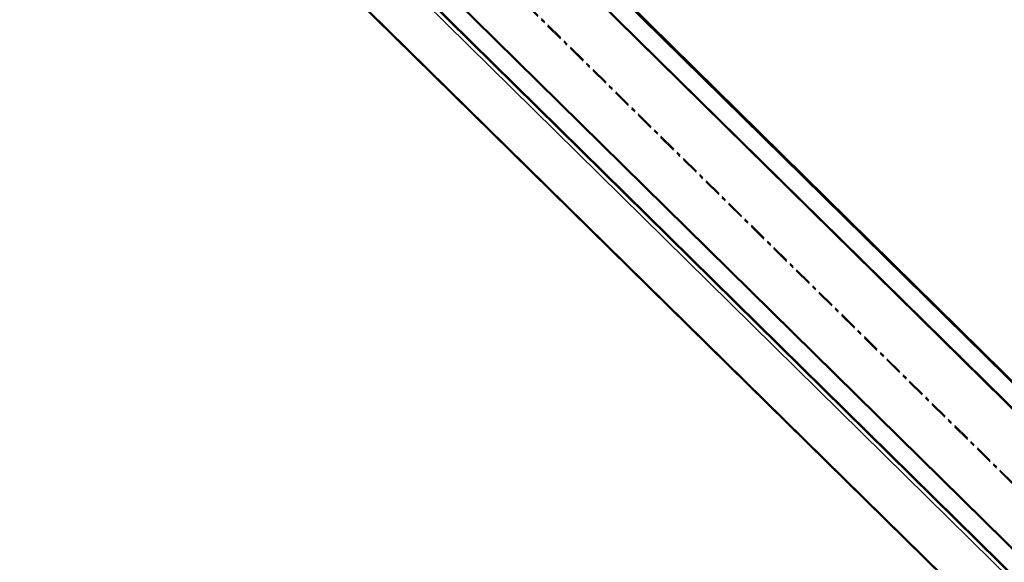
# Model space of a CAD drawing. Header units: millimetres. Extents: x 1589461 to 1701858, y 2333614 to 2610588.
# Tile 8 of 50: x 1599280 to 1599969, y 2352694 to 2353075. Entities that reach past the tile are written whole.
import ezdxf

# ---------------------------------------------------------------- set-up
doc = ezdxf.new("R2010")
doc.units = ezdxf.units.MM
doc.linetypes.add('zv001-h02-a-200-1-0001$0$Grid Line', pattern=[22.225, 12.7, -3.175, 3.175, -3.175])
doc.layers.add('isy-zv001-h02$0$A862-N-RLin', color=255, linetype='Continuous')
for name, color, linetype, lineweight in [('zv001-h02-a-200-1-0001$0$24_Innervegg', 7, 'Continuous', 0), ('zv001-h02-a-200-1-0001$0$271_Fast inventar', 7, 'Continuous', 0), ('zv001-h02-a-200-1-0001$0$822_Akselinjer', 7, 'Continuous', 0)]:
    doc.layers.add(name, color=color, linetype=linetype, lineweight=lineweight)

msp = doc.modelspace()

# ---------------------------------------------------------------- linework, layer by layer
at = {"layer": 'isy-zv001-h02$0$A862-N-RLin', "flags": 128}
msp.add_lwpolyline([(1605059.14, 2357780.64), (1603644.68, 2359173.38), (1603191.61, 2359619.48), (1602384.31, 2358799.89), (1601542.21, 2357944.97), (1600700.12, 2357090.06), (1599822.93, 2356199.52), (1598610.53, 2357393.88), (1596996.6, 2355755.58), (1598403.45, 2354369.66), (1600077.1, 2352720.9)], close=True, dxfattribs=at)
msp.add_lwpolyline([(1597633.3, 2350238.98), (1600006.94, 2352649.64), (1598368.89, 2354263.33), (1594736.46, 2350576.05), (1596746.03, 2350004.71, 0.161516), (1597312.36, 2350029.4), (1597383.28, 2350059.96), (1597451.33, 2350096.49), (1597515.99, 2350138.72), (1597576.79, 2350186.33), (1597633.29, 2350238.99)], format="xyb", close=True, dxfattribs=at)
at = {"layer": 'zv001-h02-a-200-1-0001$0$24_Innervegg'}
for p, q in [((1600079.49, 2352717.81), (1596998.94, 2355752.63)), ((1600079.85, 2352716.49), (1596999.29, 2355751.3)), ((1596989.81, 2355743.37), (1600070.37, 2352708.55)), ((1596990.17, 2355742.04), (1600070.73, 2352707.22)), ((1596940.69, 2355693.5), (1600021.25, 2352658.67)), ((1596941.04, 2355692.18), (1600021.61, 2352657.35)), ((1598371.26, 2354265.92), (1600012.13, 2352649.41)), ((1598371.62, 2354264.6), (1600012.49, 2352648.08))]:
    msp.add_line(p, q, dxfattribs=at)
at = {"layer": 'zv001-h02-a-200-1-0001$0$271_Fast inventar', "flags": 128}
for points in [[(1599968.05, 2352644.18), (1599617.46, 2352287.69), (1598020.47, 2353858.47), (1598370.99, 2354214.84)], [(1599968.41, 2352642.85), (1599617.82, 2352286.36), (1598020.83, 2353857.15), (1598371.35, 2354213.51)]]:
    msp.add_lwpolyline(points, close=True, dxfattribs=at)
at = {"layer": 'zv001-h02-a-200-1-0001$0$822_Akselinjer', "color": 251, "linetype": 'zv001-h02-a-200-1-0001$0$Grid Line', "true_color": 0x636466}
for p, q in [((1611232.72, 2341660.1), (1594506.22, 2358136.32)), ((1611232.93, 2341660.87), (1594506.42, 2358137.1))]:
    msp.add_line(p, q, dxfattribs=at)

doc.saveas('drawing.dxf')
